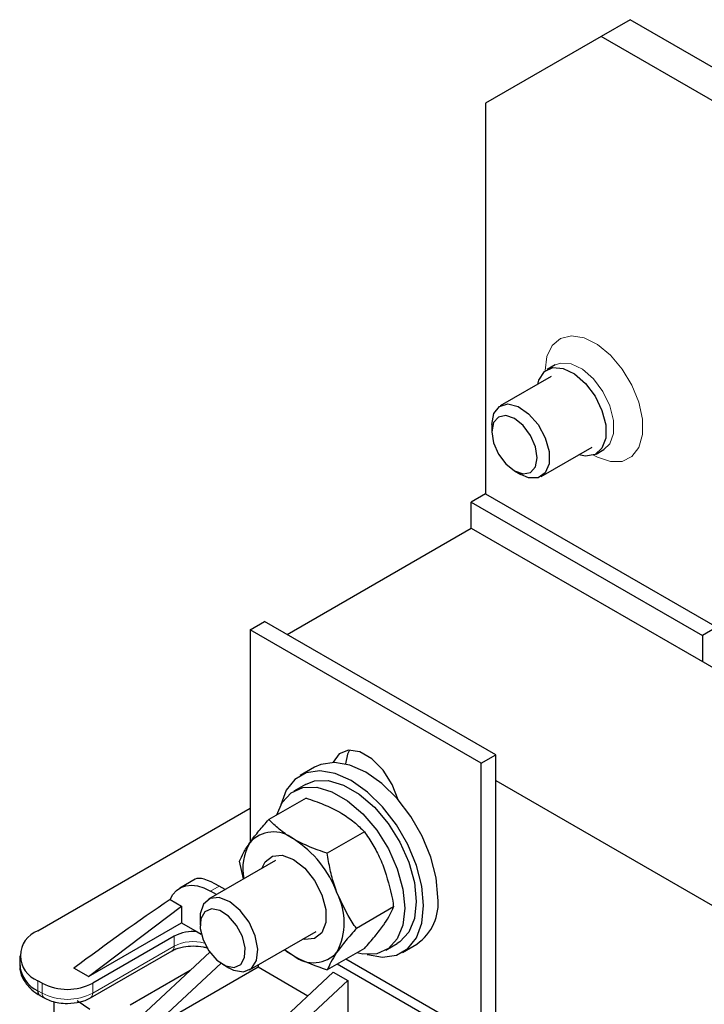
# Model space of a CAD drawing. Header units: millimetres. Extents: x 5 to 418, y 2 to 292.
# Tile 25 of 29: x 325 to 352, y 129 to 168. Entities that reach past the tile are written whole.
import ezdxf

# ---------------------------------------------------------------- set-up
doc = ezdxf.new("R2010")
doc.units = ezdxf.units.MM

msp = doc.modelspace()

# ---------------------------------------------------------------- linework, layer by layer
at = {"color": 7, "linetype": 'Continuous', "lineweight": 25}
for p, q in [((349.101, 168.041), (347.97, 167.388)), ((353.627, 165.429), (349.101, 168.041)), ((347.97, 167.388), (343.444, 164.775)), ((352.495, 164.776), (347.97, 167.388)), ((343.444, 164.775), (343.444, 149.457)), ((346.165, 154.51), (345.854, 154.33)), ((346.01, 154.06), (344.019, 152.91)), ((343.687, 152.178), (343.687, 151.897)), ((345.619, 150.139), (347.61, 151.289)), ((347.766, 151.018), (348.077, 151.198)), ((344.576, 150.359), (344.818, 150.218)), ((343.444, 149.457), (342.879, 149.13)), ((343.444, 149.457), (352.495, 144.232)), ((342.879, 148.118), (342.879, 149.13)), ((342.879, 149.13), (351.93, 143.905)), ((335.666, 143.954), (342.879, 148.118)), ((342.879, 148.118), (388.133, 121.993)), ((334.224, 144.134), (334.789, 144.46)), ((343.84, 139.235), (334.789, 144.46)), ((334.224, 144.134), (334.224, 135.808)), ((343.275, 138.909), (334.224, 144.134)), ((352.495, 144.232), (351.93, 143.905)), ((351.93, 143.905), (351.93, 142.893)), ((343.275, 138.909), (343.84, 139.235)), ((343.275, 128.162), (343.275, 138.909)), ((343.84, 127.78), (343.84, 139.235)), ((336.749, 138.747), (336.184, 138.42)), ((343.84, 138.223), (352.326, 133.324)), ((336.384, 138.074), (335.931, 137.813)), ((336.411, 137.539), (334.954, 136.698)), ((325.908, 132.343), (334.224, 137.143)), ((338.697, 136.219), (337.241, 135.378)), ((335.211, 135.088), (332.592, 133.576)), ((333.968, 134.37), (333.811, 135.072)), ((332.074, 134.364), (331.467, 134.014)), ((332.906, 133.757), (332.667, 133.895)), ((333.245, 133.953), (333.006, 134.091)), ((331.086, 133.561), (331.537, 133.301)), ((327.888, 130.547), (331.537, 133.301)), ((331.537, 133.301), (331.537, 132.653)), ((339.84, 133.273), (338.384, 132.432)), ((332.26, 132.843), (332.26, 132.563)), ((327.888, 130.547), (331.537, 132.653)), ((331.537, 132.653), (332.15, 132.299)), ((331.254, 132.131), (328.058, 130.285)), ((332.15, 132.299), (332.307, 132.208)), ((334.192, 130.804), (336.811, 132.317)), ((335.572, 131.601), (335.921, 131.364)), ((338.697, 131.647), (337.241, 130.806)), ((339.531, 131.577), (339.983, 131.838)), ((340.183, 131.492), (340.749, 131.819)), ((325.205, 131.363), (325.205, 130.971)), ((327.975, 129.71), (331.171, 131.555)), ((332.64, 131.503), (329.755, 128.816)), ((343.191, 128.212), (337.969, 131.226)), ((327.888, 130.547), (327.322, 130.873)), ((333.084, 131.064), (330.32, 128.489)), ((330.32, 128.489), (334.535, 130.922)), ((333.149, 131.024), (333.392, 130.884)), ((334.535, 131.002), (334.535, 130.922)), ((334.535, 130.922), (336.487, 129.795)), ((342.851, 128.016), (337.629, 131.03)), ((329.528, 129.436), (331.876, 130.791)), ((337.476, 130.717), (333.262, 126.791)), ((337.476, 130.717), (338.042, 130.39)), ((326.078, 130.285), (325.908, 130.383)), ((333.828, 126.465), (338.042, 130.39)), ((338.042, 130.39), (338.042, 128.898)), ((325.991, 129.808), (326.161, 129.71)), ((326.539, 129.562), (326.539, 101.576)), ((327.453, 129.606), (327.944, 129.273))]:
    msp.add_line(p, q, dxfattribs=at)
at = {"color": 7, "linetype": 'Continuous', "lineweight": 18}
for p, q in [((333.006, 134.091), (332.667, 133.895)), ((331.254, 131.739), (331.254, 132.131)), ((331.254, 131.739), (328.058, 129.894)), ((325.908, 129.991), (325.908, 130.383)), ((326.078, 129.894), (326.078, 130.285)), ((328.058, 129.894), (328.058, 130.285)), ((325.908, 129.991), (326.078, 129.894))]:
    msp.add_line(p, q, dxfattribs=at)
at = {"color": 7, "linetype": 'Continuous', "lineweight": 18, "flags": 128}
for points in [[(345.769, 154.288), (345.84, 154.844), (346.048, 155.277), (346.378, 155.554), (346.805, 155.656), (347.297, 155.574), (347.818, 155.314), (348.329, 154.896), (348.793, 154.351), (349.174, 153.719), (349.446, 153.047), (349.587, 152.385), (349.587, 151.782), (349.446, 151.283), (349.174, 150.924), (348.793, 150.733), (348.329, 150.723), (347.818, 150.896), (347.673, 150.974)], [(346.166, 154.51), (346.382, 154.588), (346.789, 154.559), (347.233, 154.345), (347.664, 153.97), (348.037, 153.474), (348.31, 152.911), (348.455, 152.341), (348.455, 151.827), (348.31, 151.424), (348.073, 151.195)]]:
    msp.add_lwpolyline(points, dxfattribs=at)
at = {"color": 7, "linetype": 'Continuous', "lineweight": 25, "flags": 128}
for points in [[(345.487, 153.758), (345.531, 153.919), (345.743, 154.249), (346.071, 154.408), (346.478, 154.379), (346.922, 154.166), (347.353, 153.791), (347.726, 153.294), (347.999, 152.731), (348.144, 152.161), (348.144, 151.647), (347.999, 151.245), (347.726, 150.997), (347.353, 150.931), (347.087, 150.986)], [(343.687, 152.178), (343.764, 152.606), (343.983, 152.887), (344.314, 152.985), (344.714, 152.886), (345.128, 152.602), (345.5, 152.174), (345.781, 151.657), (345.931, 151.123), (345.931, 150.643), (345.781, 150.282), (345.5, 150.088), (345.128, 150.089), (344.818, 150.218)], [(343.687, 151.897), (343.755, 151.466), (343.947, 151.022), (344.236, 150.633), (344.576, 150.358), (344.916, 150.24), (345.204, 150.296), (345.396, 150.518), (345.464, 150.872), (345.396, 151.303), (345.204, 151.747), (344.916, 152.136), (344.576, 152.41), (344.236, 152.528), (343.947, 152.472), (343.755, 152.251), (343.687, 151.897)], [(340.027, 137.459), (340.025, 137.467), (339.789, 138.074), (339.428, 138.633), (338.985, 139.075), (338.513, 139.347), (338.07, 139.417), (337.709, 139.275), (337.473, 138.94), (337.471, 138.934)], [(338.115, 139.419), (338.039, 139.266), (337.96, 138.875)], [(341.578, 133.65), (341.507, 134.418), (341.297, 135.229), (340.96, 136.043), (340.513, 136.818), (339.976, 137.517), (339.378, 138.104), (338.749, 138.549), (338.12, 138.83), (337.522, 138.934), (336.986, 138.854), (336.749, 138.747)], [(341.012, 133.323), (340.941, 134.091), (340.732, 134.902), (340.395, 135.716), (339.947, 136.492), (339.411, 137.19), (338.813, 137.777), (338.183, 138.222), (337.554, 138.504), (336.956, 138.607), (336.42, 138.528), (335.972, 138.269), (335.635, 137.844), (335.426, 137.275), (335.425, 137.272)], [(336.384, 138.074), (336.737, 138.21), (337.281, 138.226), (337.877, 138.051), (338.49, 137.697), (339.086, 137.184), (339.629, 136.541), (340.089, 135.806), (340.437, 135.021), (340.655, 134.233), (340.729, 133.487), (340.655, 132.826), (340.437, 132.289), (340.089, 131.907), (339.983, 131.838)], [(335.274, 136.883), (335.477, 137.362), (335.825, 137.744), (336.285, 137.949), (336.828, 137.965), (337.424, 137.79), (338.038, 137.436), (338.634, 136.922), (339.177, 136.279), (339.636, 135.544), (339.985, 134.76), (340.202, 133.972), (340.276, 133.225), (340.202, 132.565), (339.985, 132.028), (339.636, 131.646), (339.177, 131.441), (338.634, 131.425), (338.397, 131.473)], [(334.685, 134.784), (334.805, 135.038), (335.093, 135.268), (335.48, 135.302), (335.921, 135.138), (336.361, 134.794), (336.749, 134.312), (337.036, 133.75), (337.189, 133.176), (337.189, 132.659), (337.036, 132.262), (336.749, 132.032), (336.361, 131.998), (336.285, 132.013)], [(331.086, 133.561), (331.196, 133.762), (331.339, 133.922), (331.512, 134.038), (331.71, 134.106), (331.93, 134.126), (332.166, 134.097), (332.414, 134.019), (332.667, 133.895)], [(333.957, 130.732), (334.273, 130.862), (334.47, 131.172), (334.521, 131.619), (334.42, 132.143), (334.179, 132.673), (333.833, 133.139), (333.427, 133.476), (333.016, 133.639), (332.656, 133.607), (332.395, 133.384), (332.269, 132.999), (332.26, 132.843)], [(333.593, 130.905), (333.854, 131.018), (334.007, 131.289), (334.03, 131.675), (333.918, 132.119), (333.69, 132.552), (333.379, 132.908), (333.033, 133.134), (332.705, 133.195), (332.444, 133.081), (332.291, 132.811), (332.268, 132.424), (332.379, 131.981), (332.608, 131.548), (332.919, 131.192), (333.265, 130.966), (333.593, 130.905)], [(338.809, 131.41), (338.813, 131.409), (339.411, 131.305), (339.947, 131.385), (340.395, 131.643), (340.732, 132.068), (340.941, 132.638), (341.012, 133.323)], [(335.572, 131.601), (335.662, 131.532), (335.921, 131.364)], [(333.392, 130.884), (333.565, 130.799), (333.957, 130.732)]]:
    msp.add_lwpolyline(points, dxfattribs=at)
at = {"color": 7, "linetype": 'Continuous', "lineweight": 25}
for centre, radius, start, end in [((335.142, 134.983), 1.231, 50.7518, 139.4672), ((333.603, 132.318), 4.297, 20.2271, 57.362), ((335.971, 134.765), 2.037, 150.0221, 191.117), ((335.349, 132.66), 2.556, 333.4364, 26.5636), ((339.623, 133.431), 1.966, 304.916, 6.3962), ((326.28, 131.363), 1.048, 110.7834, 249.2166), ((331.979, 130.744), 1.564, 83.7249, 117.6019), ((336.7, 132.317), 1.231, 230.7518, 319.4672), ((326.406, 131.091), 1.207, 185.6948, 245.6253), ((327.068, 132.196), 2.152, 242.6097, 297.3903), ((326.104, 129.97), 0.197, 173.7012, 234.9867)]:
    msp.add_arc(centre, radius, start, end, dxfattribs=at)
at = {"color": 7, "linetype": 'Continuous', "lineweight": 18}
for centre, radius, start, end in [((331.063, 131.714), 0.192, 304.0564, 7.2558), ((331.993, 130.308), 1.61, 74.1757, 117.3246), ((326.273, 129.872), 0.196, 173.6341, 235.7231), ((327.068, 131.804), 2.152, 242.6097, 297.3903), ((327.862, 129.872), 0.196, 304.2215, 6.3709)]:
    msp.add_arc(centre, radius, start, end, dxfattribs=at)
at = {"color": 7, "linetype": 'Continuous', "lineweight": 25}
for centre, major_axis, ratio, start_param, end_param in [((333.92, 132.659), (1.885, -1.674), 0.241577, 2.276173, 3.06149), ((328.651, 129.617), (11.109, 8.26), 0.130147, 1.254311, 1.59364)]:
    msp.add_ellipse(centre, major_axis=major_axis, ratio=ratio, start_param=start_param, end_param=end_param, dxfattribs=at)
for points, knots in [([(336.411, 137.539), (336.646, 137.46), (337.12, 137.302), (337.526, 137.089), (337.731, 136.981)], [0, 0, 0, 0, 0.495458, 1, 1, 1, 1]), ([(337.731, 136.981), (337.758, 136.966), (337.961, 136.846), (338.31, 136.601), (338.567, 136.347), (338.697, 136.219)], [0, 0, 0, 0, 0.070036, 0.530757, 1, 1, 1, 1]), ([(334.206, 135.783), (334.22, 135.802), (334.324, 135.949), (334.556, 136.247), (334.821, 136.547), (334.954, 136.698)], [0, 0, 0, 0, 0.070036, 0.530757, 1, 1, 1, 1]), ([(335.921, 135.936), (335.894, 135.952), (335.69, 136.071), (335.342, 136.317), (335.084, 136.57), (334.954, 136.698)], [0, 0, 0, 0, 0.070036, 0.530757, 1, 1, 1, 1]), ([(338.697, 136.219), (338.809, 136.053), (339.034, 135.719), (339.28, 135.254), (339.402, 134.953), (339.445, 134.848)], [0, 0, 0, 0, 0.391464, 0.786896, 1, 1, 1, 1]), ([(337.241, 135.378), (337.006, 135.457), (336.531, 135.616), (336.125, 135.829), (335.921, 135.936)], [0, 0, 0, 0, 0.495458, 1, 1, 1, 1]), ([(333.811, 135.072), (333.855, 135.175), (333.942, 135.384), (334.118, 135.649), (334.206, 135.783)], [0, 0, 0, 0, 0.495458, 1, 1, 1, 1]), ([(337.635, 133.803), (337.596, 133.911), (337.484, 134.215), (337.345, 134.741), (337.276, 135.165), (337.241, 135.378)], [0, 0, 0, 0, 0.213103, 0.604185, 1, 1, 1, 1]), ([(339.445, 134.848), (339.579, 134.429), (339.744, 133.914), (339.825, 133.374), (339.84, 133.273)], [0, 0, 0, 0, 0.812637, 1, 1, 1, 1]), ([(338.384, 132.432), (338.329, 132.511), (338.039, 132.93), (337.816, 133.412), (337.635, 133.803)], [0, 0, 0, 0, 0.187363, 1, 1, 1, 1]), ([(339.445, 132.562), (339.459, 132.581), (339.649, 132.854), (339.748, 133.071), (339.84, 133.273)], [0, 0, 0, 0, 0.070174, 1, 1, 1, 1]), ([(338.384, 132.432), (338.241, 132.272), (337.954, 131.948), (337.742, 131.661), (337.635, 131.517)], [0, 0, 0, 0, 0.495458, 1, 1, 1, 1]), ([(338.697, 131.647), (338.839, 131.807), (339.126, 132.131), (339.339, 132.418), (339.445, 132.562)], [0, 0, 0, 0, 0.495458, 1, 1, 1, 1]), ([(331.178, 131.554), (331.196, 131.566), (331.256, 131.605), (331.408, 131.662), (331.656, 131.728), (331.862, 131.739), (331.989, 131.745)], [0, 0, 0, 0, 0.107152, 0.347792, 0.597407, 1, 1, 1, 1]), ([(331.989, 131.745), (332.124, 131.737), (332.311, 131.726), (332.505, 131.681), (332.564, 131.659), (332.581, 131.652)], [0, 0, 0, 0, 0.641837, 0.892915, 1, 1, 1, 1]), ([(335.921, 131.364), (335.948, 131.348), (336.336, 131.127), (336.805, 130.96), (337.241, 130.806)], [0, 0, 0, 0, 0.070174, 1, 1, 1, 1]), ([(337.635, 131.517), (337.622, 131.498), (337.431, 131.225), (337.333, 131.008), (337.241, 130.806)], [0, 0, 0, 0, 0.070174, 1, 1, 1, 1]), ([(325.218, 130.977), (325.214, 130.948), (325.189, 130.766), (325.314, 130.446), (325.577, 130.105), (325.816, 129.9), (325.972, 129.824), (325.996, 129.812)], [0, 0, 0, 0, 0.06211, 0.391307, 0.686584, 0.952847, 1, 1, 1, 1]), ([(326.165, 129.714), (326.18, 129.703), (326.26, 129.647), (326.453, 129.578), (326.739, 129.502), (326.956, 129.493), (327.068, 129.488)], [0, 0, 0, 0, 0.064158, 0.340894, 0.658934, 1, 1, 1, 1]), ([(327.068, 129.488), (327.242, 129.5), (327.482, 129.517), (327.781, 129.61), (327.902, 129.676), (327.971, 129.714)], [0, 0, 0, 0, 0.530966, 0.734036, 1, 1, 1, 1])]:
    msp.add_open_spline(points, degree=3, knots=knots, dxfattribs=at)

doc.saveas('drawing.dxf')
